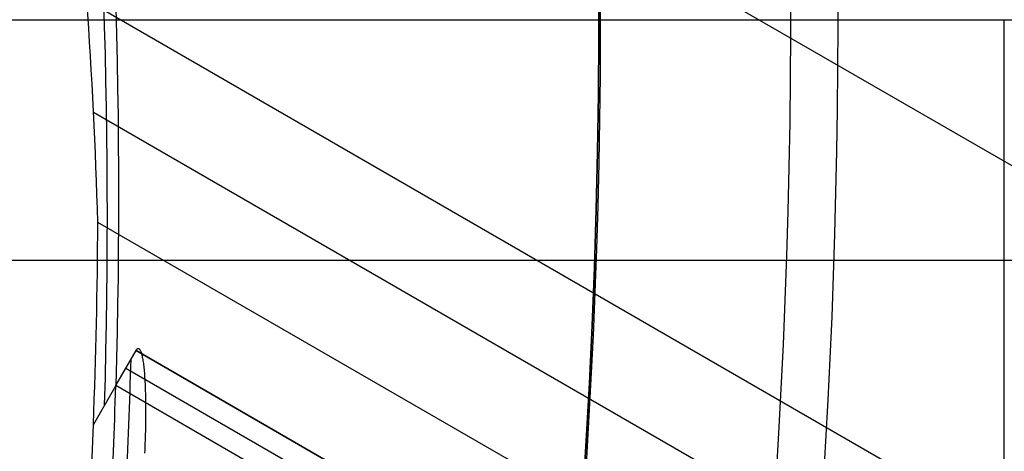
# Model space of a CAD drawing. Extents: x 19499 to 20475, y -6718 to -5871.
# Tile 47 of 60: x 20041.66 to 20049.86, y -6405.02 to -6401.43. Entities that reach past the tile are written whole.
import ezdxf

# ---------------------------------------------------------------- set-up
doc = ezdxf.new("R2010")
doc.units = 0
doc.layers.get('0').update_dxf_attribs({"linetype": 'CONTINUOUS'})
doc.layers.add('BLANCO_METALICO', color=7, linetype='CONTINUOUS')
doc.layers.add('COLOR', color=7, linetype='CONTINUOUS')

msp = doc.modelspace()

# ---------------------------------------------------------------- linework, layer by layer
for p, q in [((20042.04250136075, -6398.093967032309, 57.51170359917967), (20461.17074056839, -6640.077768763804, 57.51170359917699)), ((20459.84102166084, -6642.380909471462, 57.88203685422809), (20042.22267580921, -6401.268845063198, 57.88203684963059)), ((20042.27689165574, -6402.196911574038, 58.30498033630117), (20459.45271104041, -6643.05348319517, 58.30498033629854)), ((20459.06440041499, -6643.726056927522, 58.72792382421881), (20042.31358774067, -6403.11486302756, 58.72792381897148)), ((20042.46224646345, -6404.473931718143, 60.54780815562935), (20042.63095925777, -6404.181708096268, 62.0093625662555)), ((20042.63095925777, -6404.181708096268, 62.0093625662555), (20458.68178583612, -6644.388764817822, 62.00936256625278)), ((20458.68178583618, -6644.388764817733, 62.00936256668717), (20042.6309592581, -6404.181708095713, 62.00936256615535)), ((20042.54660354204, -6404.327818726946, 61.27858471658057), (20458.59742914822, -6644.534874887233, 61.27858471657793)), ((20042.46224646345, -6404.473931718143, 60.54780815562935), (20042.27588484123, -6404.796725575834, 58.93337511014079)), ((20458.51307253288, -6644.680984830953, 60.54780749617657), (20042.46224646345, -6404.473931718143, 60.54780815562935))]:
    msp.add_line(p, q)
at = {"extrusion": (0.112475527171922, 0.1948133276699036, 0.974370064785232)}
msp.add_lwpolyline([(-20545.72119684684, -4382.985045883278), (-20546.23174644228, -4382.676077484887), (-20546.74029225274, -4382.36241276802), (-20547.24677385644, -4382.044070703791), (-20547.75113102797, -4381.721071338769), (-20548.25330376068, -4381.393435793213), (-20548.75323228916, -4381.06118625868), (-20549.25085711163, -4380.724345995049), (-20549.74611901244, -4380.382939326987), (-20550.23895908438, -4380.036991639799), (-20550.72931875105, -4379.686529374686), (-20551.21713978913, -4379.331580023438), (-20551.70236435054, -4378.972172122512), (-20552.1849349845, -4378.608335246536), (-20552.66479465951, -4378.240100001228), (-20553.14188678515, -4377.867498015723), (-20553.6161552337, -4377.490561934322), (-20554.08754436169, -4377.109325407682), (-20554.55599903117, -4376.723823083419), (-20555.02146463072, -4376.334090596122), (-20555.48388709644, -4375.940164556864), (-20555.9432129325, -4375.542082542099), (-20556.3993892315, -4375.139883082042), (-20556.85236369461, -4374.73360564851), (-20557.30208465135, -4374.323290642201), (-20557.7485010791, -4373.908979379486), (-20558.19156262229, -4373.490714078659), (-20558.63121961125, -4373.068537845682), (-20559.06742308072, -4372.642494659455), (-20559.50012478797, -4372.212629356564), (-20559.92927723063, -4371.778987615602), (-20560.35483366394, -4371.341615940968), (-20560.77674811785, -4370.900561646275), (-20561.1949754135, -4370.455872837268), (-20561.60947117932, -4370.007598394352), (-20562.02019186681, -4369.555787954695), (-20562.42709476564, -4369.100491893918), (-20562.83013801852, -4368.641761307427), (-20563.22928063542, -4368.179647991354), (-20563.6244825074, -4367.71420442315), (-20564.0157044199, -4367.245483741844), (-20564.40290806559, -4366.773539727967), (-20564.78605605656, -4366.298426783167), (-20565.16511193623, -4365.820199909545), (-20565.54004019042, -4365.338914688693), (-20565.91080625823, -4364.854627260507), (-20566.27737654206, -4364.36739430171), (-20566.63971841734, -4363.877273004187), (-20566.99780024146, -4363.384321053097), (-20567.3515913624, -4362.888596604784), (-20567.70106212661, -4362.390158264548), (-20568.0461838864, -4361.889065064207), (-20568.38692900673, -4361.38537643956), (-20568.72327087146, -4360.879152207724), (-20569.05518388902, -4360.370452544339), (-20569.38264349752, -4359.85933796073), (-20569.70562616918, -4359.345869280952), (-20570.02410941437, -4358.830107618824), (-20570.33807178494, -4358.312114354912), (-20570.64749287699, -4357.791951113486), (-20570.9523533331, -4357.269679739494), (-20571.25263484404, -4356.745362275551), (-20571.54832014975, -4356.219060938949), (-20571.83939303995, -4355.690838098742), (-20572.12583835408, -4355.160756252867), (-20572.40764198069, -4354.628878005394), (-20572.68479085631, -4354.095266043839), (-20572.95727296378, -4353.559983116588), (-20573.22507732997, -4353.023092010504), (-20573.48819402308, -4352.48465552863), (-20573.74661414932, -4351.944736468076), (-20574.00032984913, -4351.403397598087), (-20574.24933429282, -4350.86070163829), (-20574.49362167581, -4350.316711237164), (-20574.73318721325, -4349.771488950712), (-20574.96802713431, -4349.22509722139), (-20575.19813867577, -4348.677598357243), (-20575.42352007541, -4348.129054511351), (-20575.64417056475, -4347.579527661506), (-20575.86009036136, -4347.029079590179), (-20576.07128066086, -4346.477771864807), (-20576.27774362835, -4345.925665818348), (-20576.47948238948, -4345.372822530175), (-20576.67650102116, -4344.819302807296), (-20576.86880454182, -4344.265167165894), (-20577.05639890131, -4343.710475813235), (-20577.23929097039, -4343.155288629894), (-20577.41748852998, -4342.599665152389), (-20577.59100025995, -4342.043664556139), (-20577.7598357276, -4341.487345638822), (-20577.92400537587, -4340.930766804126), (-20578.08352051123, -4340.373986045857), (-20578.23839329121, -4339.817060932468), (-20578.38863671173, -4339.260048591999), (-20578.53426459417, -4338.703005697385), (-20578.67529157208, -4338.145988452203), (-20578.81173307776, -4337.589052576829), (-20578.94360532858, -4337.032253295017), (-20579.07092531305, -4336.475645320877), (-20579.19371077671, -4335.919282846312), (-20579.31198020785, -4335.363219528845), (-20579.42575282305, -4334.807508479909), (-20579.53504855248, -4334.252202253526), (-20579.63988802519, -4333.697352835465), (-20579.7402925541, -4333.143011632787), (-20579.83628412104, -4332.589229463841), (-20579.92788536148, -4332.036056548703), (-20580.01511954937, -4331.483542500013), (-20580.09801058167, -4330.931736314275), (-20580.17658296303, -4330.380686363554), (-20580.25086179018, -4329.830440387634), (-20580.32087273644, -4329.281045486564), (-20580.38664203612, -4328.732548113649), (-20580.44819646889, -4328.184994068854), (-20580.50556334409, -4327.638428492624), (-20580.55877048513, -4327.092895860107), (-20580.60784621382, -4326.548439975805), (-20580.6528193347, -4326.00510396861), (-20580.69371911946, -4325.462930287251), (-20580.73057529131, -4324.921960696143), (-20580.76341800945, -4324.382236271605), (-20580.79227785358, -4323.843797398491), (-20580.81718580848, -4323.306683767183), (-20580.83817324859, -4322.770934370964), (-20580.85527192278, -4322.236587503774), (-20580.8685139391, -4321.703680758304), (-20580.87793174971, -4321.172251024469), (-20580.88355813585, -4320.642334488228), (-20580.88542619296, -4320.113966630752), (-20580.88362697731, -4319.595425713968), (-20580.87820832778, -4319.075392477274), (-20580.86913895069, -4318.553900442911), (-20580.85638784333, -4318.030983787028), (-20580.83992430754, -4317.506677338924), (-20580.81971796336, -4316.981016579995), (-20580.79573876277, -4316.454037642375), (-20580.76795700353, -4315.925777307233), (-20580.73634334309, -4315.396273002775), (-20580.70086881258, -4314.865562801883), (-20580.66150483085, -4314.333685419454), (-20580.61822321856, -4313.800680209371), (-20580.57099621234, -4313.266587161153), (-20580.51979647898, -4312.731446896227), (-20580.46459712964, -4312.195300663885), (-20580.40537173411, -4311.658190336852), (-20580.34209433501, -4311.120158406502), (-20580.2747394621, -4310.58124797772), (-20580.20328214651, -4310.041502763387), (-20580.12769793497, -4309.500967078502), (-20580.04796290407, -4308.959685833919), (-20579.96405367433, -4308.417704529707), (-20579.87594742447, -4307.875069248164), (-20579.78362190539, -4307.331826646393), (-20579.6870554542, -4306.788023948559), (-20579.5862270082, -4306.243708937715), (-20579.48111611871, -4305.698929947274), (-20579.3717029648, -4305.153735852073), (-20579.25796836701, -4304.608176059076), (-20579.1398938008, -4304.062300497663), (-20579.01746141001, -4303.516159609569), (-20578.89065402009, -4302.969804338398), (-20578.75945515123, -4302.4232861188), (-20578.62384903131, -4301.876656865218), (-20578.48382060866, -4301.329968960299), (-20578.33935556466, -4300.783275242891), (-20578.19044032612, -4300.23662899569), (-20578.03706207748, -4299.690083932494), (-20577.87920877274, -4299.143694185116), (-20577.71686914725, -4298.597514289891), (-20577.55003272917, -4298.051599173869), (-20577.37868985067, -4297.506004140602), (-20577.20283165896, -4296.960784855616), (-20577.02245012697, -4296.415997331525), (-20576.83753806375, -4295.871697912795), (-20576.64808912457, -4295.327943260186), (-20576.45409782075, -4294.784790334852), (-20576.25555952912, -4294.242296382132), (-20576.05247050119, -4293.700518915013), (-20575.84482787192, -4293.159515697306), (-20575.63262966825, -4292.619344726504), (-20575.41587481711, -4292.080064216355), (-20575.19456315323, -4291.54173257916), (-20574.96869542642, -4291.004408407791), (-20574.73827330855, -4290.468150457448), (-20574.50329940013, -4289.933017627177), (-20574.26377723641, -4289.399068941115), (-20574.01971129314, -4288.866363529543), (-20573.77110699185, -4288.334960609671), (-20573.51797070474, -4287.804919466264), (-20573.26030975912, -4287.276299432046), (-20572.99813244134, -4286.749159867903), (-20572.73144800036, -4286.22356014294), (-20572.46026665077, -4285.699559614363), (-20572.18459957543, -4285.177217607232), (-20571.90445892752, -4284.656593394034), (-20571.61985783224, -4284.137746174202), (-20571.33081038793, -4283.62073505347), (-20571.0373316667, -4283.105619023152), (-20570.73943771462, -4282.592456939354), (-20570.43714555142, -4282.081307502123), (-20570.13047316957, -4281.572229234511), (-20569.819439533, -4281.065280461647), (-20569.50406457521, -4280.560519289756), (-20569.18436919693, -4280.058003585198), (-20568.86037526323, -4279.55779095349), (-20568.53210560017, -4279.059938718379), (-20568.19958399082, -4278.564503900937), (-20567.86283517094, -4278.071543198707), (-20567.52188482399, -4277.581112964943), (-20567.1767595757, -4277.093269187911), (-20566.82748698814, -4276.608067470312), (-20566.47409555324, -4276.125563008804), (-20566.11661468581, -4275.645810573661), (-20565.75507471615, -4275.168864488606), (-20565.38950688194, -4274.694778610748), (-20565.0199433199, -4274.223606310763), (-20564.64641705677, -4273.755400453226), (-20564.26896199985, -4273.290213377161), (-20563.88761292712, -4272.828096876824), (-20563.50240547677, -4272.369102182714), (-20563.11337613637, -4271.913279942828), (-20562.72056223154, -4271.460680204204), (-20562.3240019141, -4271.011352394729), (-20561.92373414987, -4270.565345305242), (-20561.51979870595, -4270.122707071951), (-20561.11223613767, -4269.683485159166), (-20560.70108777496, -4269.247726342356), (-20560.28639570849, -4268.815476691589), (-20559.86820277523, -4268.386781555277), (-20559.44655254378, -4267.96168554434), (-20559.0214892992, -4267.540232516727), (-20558.5930580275, -4267.122465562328), (-20558.16130439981, -4266.708426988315), (-20557.72627475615, -4266.298158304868), (-20557.28801608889, -4265.891700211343), (-20556.8465760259, -4265.489092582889), (-20556.40200281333, -4265.090374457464), (-20555.95434529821, -4264.695584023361), (-20555.50365291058, -4264.304758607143), (-20555.04997564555, -4263.917934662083), (-20554.59336404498, -4263.535147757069), (-20554.13386917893, -4263.156432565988), (-20553.67154262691, -4262.781822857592), (-20553.20643645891, -4262.411351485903), (-20552.7386032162, -4262.045050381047), (-20552.26809589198, -4261.682950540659), (-20551.79496791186, -4261.325082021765), (-20551.31927311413, -4260.971473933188), (-20550.84106572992, -4260.622154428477), (-20550.36040036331, -4260.277150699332), (-20549.87733197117, -4259.936488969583), (-20549.39191584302, -4259.600194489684), (-20548.90420758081, -4259.268291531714), (-20548.41426307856, -4258.940803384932), (-20547.92213850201, -4258.617752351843), (-20547.42789026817, -4258.299159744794), (-20546.93157502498, -4257.9850458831)], dxfattribs=at)
at = {"extrusion": (0.112475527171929, 0.1948133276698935, 0.9743700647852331)}
msp.add_lwpolyline([(-20544.81033906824, -4257.985045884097), (-20545.33140868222, -4258.289837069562), (-20545.85052834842, -4258.599487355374), (-20546.36763479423, -4258.913978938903), (-20546.88266491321, -4259.233292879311), (-20547.39555578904, -4259.557409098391), (-20547.90624471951, -4259.886306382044), (-20548.41466924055, -4260.219962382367), (-20548.9207671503, -4260.558353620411), (-20549.42447653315, -4260.901455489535), (-20549.92573578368, -4261.249242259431), (-20550.42448363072, -4261.60168708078), (-20550.92065916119, -4261.958761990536), (-20551.41420184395, -4262.320437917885), (-20551.90505155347, -4262.686684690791), (-20552.39314859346, -4263.057471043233), (-20552.87843372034, -4263.432764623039), (-20553.3608481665, -4263.812532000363), (-20553.84033366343, -4264.196738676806), (-20554.31683246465, -4264.585349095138), (-20554.79028736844, -4264.978326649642), (-20555.26064174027, -4265.375633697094), (-20555.72783953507, -4265.777231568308), (-20556.19182531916, -4266.183080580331), (-20556.65254429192, -4266.593140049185), (-20557.10994230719, -4267.007368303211), (-20557.56396589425, -4267.425722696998), (-20558.01456227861, -4267.848159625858), (-20558.46167940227, -4268.274634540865), (-20558.90526594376, -4268.705101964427), (-20559.34527133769, -4269.139515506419), (-20559.78164579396, -4269.577827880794), (-20560.21434031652, -4270.019990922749), (-20560.64330672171, -4270.465955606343), (-20561.06849765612, -4270.915672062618), (-20561.48986661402, -4271.369089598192), (-20561.90736795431, -4271.82615671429), (-20562.32095691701, -4272.286821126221), (-20562.73058963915, -4272.751029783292), (-20563.13622317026, -4273.218728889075), (-20563.53781548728, -4273.689863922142), (-20563.93532550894, -4274.164379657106), (-20564.3287131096, -4274.642220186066), (-20564.71793913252, -4275.123328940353), (-20565.10296540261, -4275.607648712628), (-20565.48375473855, -4276.095121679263), (-20565.86027096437, -4276.58568942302), (-20566.23247892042, -4277.079292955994), (-20566.60034447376, -4277.575872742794), (-20566.96383452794, -4278.075368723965), (-20567.32291703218, -4278.577720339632), (-20567.67756098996, -4279.082866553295), (-20568.02773646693, -4279.590745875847), (-20568.37341459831, -4280.101296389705), (-20568.71456759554, -4280.61445577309), (-20569.05116875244, -4281.13016132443), (-20569.38319245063, -4281.648349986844), (-20569.71061416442, -4282.168958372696), (-20570.033410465, -4282.691922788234), (-20570.35155902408, -4283.217179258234), (-20570.66503861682, -4283.744663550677), (-20570.97382912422, -4284.27431120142), (-20571.27791153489, -4284.806057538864), (-20571.57726794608, -4285.339837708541), (-20571.8718815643, -4285.875586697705), (-20572.16173670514, -4286.413239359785), (-20572.44681879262, -4286.952730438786), (-20572.72711435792, -4287.493994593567), (-20573.00261103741, -4288.036966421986), (-20573.27329757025, -4288.581580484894), (-20573.53916379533, -4289.127771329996), (-20573.80020064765, -4289.675473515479), (-20574.0564001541, -4290.224621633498), (-20574.3077554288, -4290.775150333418), (-20574.55426066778, -4291.326994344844), (-20574.79591114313, -4291.880088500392), (-20575.03270319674, -4292.434367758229), (-20575.26463423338, -4292.989767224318), (-20575.49170271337, -4293.546222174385), (-20575.71390814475, -4294.103668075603), (-20575.93125107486, -4294.662040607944), (-20576.14373308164, -4295.22127568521), (-20576.35135676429, -4295.781309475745), (-20576.55412573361, -4296.342078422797), (-20576.75204460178, -4296.903519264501), (-20576.94511897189, -4297.465569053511), (-20577.1333554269, -4298.02816517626), (-20577.31676151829, -4298.59124537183), (-20577.49534575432, -4299.15474775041), (-20577.66911758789, -4299.718610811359), (-20577.83808740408, -4300.282773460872), (-20578.00226650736, -4300.847175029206), (-20578.16166710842, -4301.411755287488), (-20578.31630231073, -4301.976454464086), (-20578.4661860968, -4302.541213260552), (-20578.61133331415, -4303.105972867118), (-20578.75175966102, -4303.670674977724), (-20578.88748167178, -4304.235261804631), (-20579.01851670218, -4304.799676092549), (-20579.1448829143, -4305.363861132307), (-20579.26659926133, -4305.927760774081), (-20579.38368547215, -4306.491319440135), (-20579.49616203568, -4307.054482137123), (-20579.60405018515, -4307.617194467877), (-20579.70737188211, -4308.179402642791), (-20579.80614980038, -4308.741053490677), (-20579.90040730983, -4309.302094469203), (-20579.99016846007, -4309.862473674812), (-20580.07545796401, -4310.422139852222), (-20580.15630118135, -4310.981042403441), (-20580.232724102, -4311.539131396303), (-20580.30475332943, -4312.09635757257), (-20580.37241606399, -4312.652672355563), (-20580.43574008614, -4313.20802785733), (-20580.49475373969, -4313.762376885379), (-20580.54948591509, -4314.315672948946), (-20580.59996603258, -4314.867870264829), (-20580.64622402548, -4315.418923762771), (-20580.68829032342, -4315.968789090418), (-20580.72619583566, -4316.517422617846), (-20580.75997193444, -4317.064781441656), (-20580.78965043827, -4317.610823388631), (-20580.81526359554, -4318.15550701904), (-20580.83684406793, -4318.698791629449), (-20580.85442491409, -4319.240637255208), (-20580.8680395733, -4319.781004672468), (-20580.87772184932, -4320.319855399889), (-20580.88350589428, -4320.857151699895), (-20580.88542619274, -4321.392856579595), (-20580.88367452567, -4321.904499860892), (-20580.87839934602, -4322.417596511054), (-20580.86957058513, -4322.932114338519), (-20580.85715844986, -4323.448020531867), (-20580.84113343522, -4323.965281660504), (-20580.82146633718, -4324.483863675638), (-20580.79812826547, -4325.003731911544), (-20580.77109065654, -4325.524851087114), (-20580.74032528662, -4326.047185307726), (-20580.70580428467, -4326.570698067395), (-20580.66750014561, -4327.095352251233), (-20580.6253857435, -4327.621110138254), (-20580.57943434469, -4328.147933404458), (-20580.5296196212, -4328.675783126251), (-20580.47591566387, -4329.204619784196), (-20580.41829699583, -4329.734403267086), (-20580.3567385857, -4330.265092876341), (-20580.29121586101, -4330.796647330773), (-20580.22170472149, -4331.32902477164), (-20580.14818155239, -4331.862182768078), (-20580.07062323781, -4332.396078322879), (-20579.98900717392, -4332.930667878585), (-20579.90331128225, -4333.465907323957), (-20579.81351402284, -4334.00175200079), (-20579.71959440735, -4334.538156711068), (-20579.62153201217, -4335.075075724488), (-20579.51930699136, -4335.612462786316), (-20579.41290008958, -4336.150271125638), (-20579.30229265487, -4336.688453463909), (-20579.18746665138, -4337.226962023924), (-20579.0684046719, -4337.765748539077), (-20578.94508995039, -4338.30476426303), (-20578.81750637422, -4338.843959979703), (-20578.68563849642, -4339.383286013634), (-20578.54947154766, -4339.922692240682), (-20578.4089914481, -4340.462128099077), (-20578.26418481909, -4341.001542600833), (-20578.11503899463, -4341.540884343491), (-20577.96154203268, -4342.080101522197), (-20577.80368272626, -4342.619141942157), (-20577.64145061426, -4343.157953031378), (-20577.47483599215, -4343.696481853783), (-20577.30382992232, -4344.234675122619), (-20577.12842424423, -4344.772479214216), (-20576.94861158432, -4345.309840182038), (-20576.76438536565, -4345.84670377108), (-20576.5757398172, -4346.383015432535), (-20576.38266998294, -4346.918720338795), (-20576.18517173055, -4347.453763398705), (-20575.98324175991, -4347.988089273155), (-20575.77687761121, -4348.521642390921), (-20575.56607767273, -4349.05436696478), (-20575.35084118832, -4349.586207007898), (-20575.1311682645, -4350.117106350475), (-20574.90705987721, -4350.647008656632), (-20574.67851787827, -4351.175857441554), (-20574.44554500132, -4351.703596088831), (-20574.20814486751, -4352.230167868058), (-20573.96632199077, -4352.755515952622), (-20573.72008178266, -4353.279583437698), (-20573.46943055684, -4353.802313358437), (-20573.21437553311, -4354.323648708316), (-20572.95492484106, -4354.843532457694), (-20572.69108752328, -4355.361907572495), (-20572.42287353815, -4355.878717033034), (-20572.1502937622, -4356.393903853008), (-20571.873359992, -4356.907411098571), (-20571.59208494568, -4357.419181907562), (-20571.30648226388, -4357.929159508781), (-20571.01656651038, -4358.437287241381), (-20570.72235317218, -4358.943508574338), (-20570.42385865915, -4359.44776712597), (-20570.12110030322, -4359.95000668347), (-20569.81409635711, -4360.450171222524), (-20569.50286599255, -4360.948204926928), (-20569.18742929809, -4361.444052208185), (-20568.86780727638, -4361.937657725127), (-20568.54402184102, -4362.428966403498), (-20568.21609581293, -4362.917923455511), (-20567.88405291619, -4363.40447439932), (-20567.54791777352, -4363.888565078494), (-20567.20771590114, -4364.37014168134), (-20566.86347370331, -4364.849150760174), (-20566.51521846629, -4365.325539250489), (-20566.16297835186, -4365.799254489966), (-20565.80678239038, -4366.270244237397), (-20565.44666047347, -4366.738456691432), (-20565.08264334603, -4367.203840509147), (-20564.71476259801, -4367.66634482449), (-20564.34305065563, -4368.12591926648), (-20563.96754077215, -4368.582513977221), (-20563.58826701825, -4369.036079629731), (-20563.20526427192, -4369.486567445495), (-20562.81856820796, -4369.933929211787), (-20562.42821528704, -4370.378117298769), (-20562.03424274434, -4370.819084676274), (-20561.6366885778, -4371.256784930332), (-20561.23559153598, -4371.691172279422), (-20560.83099110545, -4372.122201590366), (-20560.42292749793, -4372.549828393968), (-20560.0114416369, -4372.974008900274), (-20559.59657514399, -4373.394700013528), (-20559.17837032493, -4373.811859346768), (-20558.75687015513, -4374.225445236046), (-20558.33211826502, -4374.635416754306), (-20557.90415892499, -4375.041733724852), (-20557.47303703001, -4375.444356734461), (-20557.03879808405, -4375.84324714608), (-20556.60148818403, -4376.238367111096), (-20556.16115400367, -4376.629679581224), (-20555.71784277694, -4377.017148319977), (-20555.27160228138, -4377.400737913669), (-20554.82248082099, -4377.780413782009), (-20554.37052720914, -4378.156142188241), (-20553.91579075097, -4378.527890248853), (-20553.45832122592, -4378.895625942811), (-20552.99816886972, -4379.259318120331), (-20552.53538435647, -4379.618936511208), (-20552.0700187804, -4379.974451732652), (-20551.60212363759, -4380.32583529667), (-20551.13175080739, -4380.673059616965), (-20550.65895253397, -4381.016098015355), (-20550.18378140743, -4381.354924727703), (-20549.70629034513, -4381.68951490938), (-20549.22653257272, -4382.019844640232), (-20548.74456160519, -4382.345890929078), (-20548.26043122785, -4382.66763171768), (-20547.77419547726, -4382.985045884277)], dxfattribs=at)
at = {"extrusion": (0.1124755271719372, 0.1948133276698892, 0.9743700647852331)}
msp.add_lwpolyline([(-20551.17138497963, -4257.985045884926), (-20551.64679980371, -4258.320163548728), (-20552.11996327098, -4258.659354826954), (-20552.59082622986, -4259.002596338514), (-20553.0593398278, -4259.349863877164), (-20553.52545552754, -4259.701132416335), (-20553.98912512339, -4260.05637611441), (-20554.45030075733, -4260.415568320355), (-20554.90893493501, -4260.778681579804), (-20555.36498054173, -4261.145687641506), (-20555.81839085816, -4261.516557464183), (-20556.26911957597, -4261.891261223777), (-20556.71712081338, -4262.26976832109), (-20557.16234913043, -4262.652047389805), (-20557.60475954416, -4263.038066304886), (-20558.04430754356, -4263.427792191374), (-20558.48094910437, -4263.821191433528), (-20558.91464070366, -4264.218229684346), (-20559.34533933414, -4264.618871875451), (-20559.77300251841, -4265.023082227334), (-20560.19758832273, -4265.43082425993), (-20560.61905537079, -4265.842060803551), (-20561.03736285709, -4266.256754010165), (-20561.45247056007, -4266.674865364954), (-20561.86433885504, -4267.096355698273), (-20562.27292872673, -4267.521185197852), (-20562.67820178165, -4267.949313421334), (-20563.08012026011, -4268.38069930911), (-20563.4786470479, -4268.81530119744), (-20563.87374568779, -4269.253076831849), (-20564.26538039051, -4269.693983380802), (-20564.65351604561, -4270.137977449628), (-20565.03811823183, -4270.585015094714), (-20565.41915322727, -4271.035051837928), (-20565.79658801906, -4271.488042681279), (-20566.17039031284, -4271.943942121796), (-20566.54052854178, -4272.402704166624), (-20566.90697187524, -4272.864282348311), (-20567.26969022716, -4273.328629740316), (-20567.62865426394, -4273.795698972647), (-20567.98383541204, -4274.265442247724), (-20568.33520586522, -4274.737811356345), (-20568.68273859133, -4275.212757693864), (-20569.02640733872, -4275.690232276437), (-20569.36618664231, -4276.170185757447), (-20569.70205182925, -4276.652568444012), (-20570.03397902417, -4277.137330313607), (-20570.36194515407, -4277.624421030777), (-20570.68592795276, -4278.113789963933), (-20571.00590596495, -4278.605386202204), (-20571.32185854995, -4279.099158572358), (-20571.63376588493, -4279.595055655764), (-20571.94160896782, -4280.093025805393), (-20572.24536961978, -4280.593017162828), (-20572.5450304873, -4281.094977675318), (-20572.8405750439, -4281.598855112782), (-20573.13198759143, -4282.104597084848), (-20573.41925326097, -4282.612151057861), (-20573.70235801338, -4283.121464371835), (-20573.98128863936, -4283.632484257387), (-20574.25603275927, -4284.145157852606), (-20574.52657882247, -4284.65943221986), (-20574.79291610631, -4285.175254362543), (-20575.05503471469, -4285.692571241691), (-20575.31292557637, -4286.211329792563), (-20575.56658044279, -4286.731476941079), (-20575.81599188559, -4287.252959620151), (-20576.06115329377, -4287.775724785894), (-20576.30205887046, -4288.299719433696), (-20576.5387036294, -4288.824890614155), (-20576.771083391, -4289.351185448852), (-20576.99919477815, -4289.878551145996), (-20577.22303521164, -4290.406935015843), (-20577.44260290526, -4290.936284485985), (-20577.6578968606, -4291.466547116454), (-20577.86891686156, -4291.997670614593), (-20578.07566346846, -4292.529602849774), (-20578.27813801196, -4293.062291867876), (-20578.47634258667, -4293.595685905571), (-20578.6702800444, -4294.129733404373), (-20578.85995398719, -4294.664383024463), (-20579.0453687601, -4295.19958365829), (-20579.22652944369, -4295.735284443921), (-20579.40344184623, -4296.271434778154), (-20579.57611249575, -4296.807984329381), (-20579.74454863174, -4297.344883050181), (-20579.9087581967, -4297.882081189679), (-20580.06874982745, -4298.419529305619), (-20580.22453284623, -4298.957178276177), (-20580.37611725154, -4299.49497931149), (-20580.52351370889, -4300.032883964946), (-20580.66673354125, -4300.570844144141), (-20580.80578871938, -4301.108812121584), (-20580.94069185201, -4301.646740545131), (-20581.07145617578, -4302.184582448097), (-20581.19809554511, -4302.722291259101), (-20581.32062442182, -4303.259820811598), (-20581.43905786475, -4303.797125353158), (-20581.55341151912, -4304.334159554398), (-20581.66370160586, -4304.870878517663), (-20581.76994491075, -4305.40723778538), (-20581.87215877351, -4305.943193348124), (-20581.97036107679, -4306.47870165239), (-20582.06457023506, -4307.013719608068), (-20582.15480518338, -4307.548204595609), (-20582.24108536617, -4308.082114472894), (-20582.32343072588, -4308.615407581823), (-20582.40186169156, -4309.148042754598), (-20582.4763991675, -4309.679979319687), (-20582.54706452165, -4310.211177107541), (-20582.61387957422, -4310.741596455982), (-20582.67686658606, -4311.271198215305), (-20582.7360482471, -4311.799943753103), (-20582.79144766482, -4312.327794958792), (-20582.84308835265, -4312.854714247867), (-20582.89099421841, -4313.380664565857), (-20582.93518955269, -4313.905609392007), (-20582.97569901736, -4314.429512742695), (-20583.01254763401, -4314.952339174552), (-20583.04576077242, -4315.474053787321), (-20583.07536413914, -4315.994622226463), (-20583.10138376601, -4316.514010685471), (-20583.12384599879, -4317.03218590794), (-20583.14277748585, -4317.549115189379), (-20583.15820516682, -4318.064766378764), (-20583.17015626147, -4318.579107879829), (-20583.17865825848, -4319.092108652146), (-20583.18373890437, -4319.603738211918), (-20583.18542619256, -4320.113966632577), (-20583.18367871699, -4320.633215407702), (-20583.17841649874, -4321.153914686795), (-20583.1696100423, -4321.67603291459), (-20583.15723011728, -4322.199537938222), (-20583.14124777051, -4322.724397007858), (-20583.12163433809, -4323.250576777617), (-20583.09836145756, -4323.778043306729), (-20583.07140108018, -4324.306762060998), (-20583.04072548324, -4324.836697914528), (-20583.00630728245, -4325.367815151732), (-20582.96811944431, -4325.900077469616), (-20582.9261352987, -4326.433447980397), (-20582.88032855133, -4326.967889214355), (-20582.83067329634, -4327.503363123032), (-20582.77714402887, -4328.039831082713), (-20582.71971565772, -4328.577253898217), (-20582.65836351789, -4329.115591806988), (-20582.59306338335, -4329.654804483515), (-20582.52379147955, -4330.194851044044), (-20582.4505244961, -4330.735690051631), (-20582.37323959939, -4331.277279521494), (-20582.29191444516, -4331.819576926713), (-20582.20652719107, -4332.362539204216), (-20582.11705650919, -4332.906122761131), (-20582.02348159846, -4333.450283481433), (-20581.92578219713, -4333.99497673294), (-20581.82393859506, -4334.540157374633), (-20581.71793164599, -4335.085779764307), (-20581.60774277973, -4335.631797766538), (-20581.49335401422, -4336.178164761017), (-20581.37474796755, -4336.724833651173), (-20581.25190786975, -4337.271756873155), (-20581.12481757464, -4337.818886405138), (-20580.99346157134, -4338.366173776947), (-20580.8578249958, -4338.913570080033), (-20580.71789364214, -4339.46102597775), (-20580.57365397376, -4340.008491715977), (-20580.42509313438, -4340.555917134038), (-20580.27219895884, -4341.103251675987), (-20580.11495998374, -4341.650444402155), (-20579.95336545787, -4342.197444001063), (-20579.78740535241, -4342.744198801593), (-20579.61707037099, -4343.290656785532), (-20579.44235195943, -4343.836765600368), (-20579.26324231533, -4344.382472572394), (-20579.07973439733, -4344.927724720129), (-20578.8918219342, -4345.472468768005), (-20578.69949943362, -4346.016651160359), (-20578.50276219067, -4346.560218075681), (-20578.30160629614, -4347.103115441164), (-20578.09602864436, -4347.645288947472), (-20577.88602694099, -4348.186684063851), (-20577.67159971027, -4348.727246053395), (-20577.45274630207, -4349.266919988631), (-20577.22946689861, -4349.805650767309), (-20577.00176252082, -4350.343383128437), (-20576.76963503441, -4350.88006166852), (-20576.53308715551, -4351.415630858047), (-20576.29212245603, -4351.950035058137), (-20576.04674536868, -4352.48321853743), (-20575.79696119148, -4353.015125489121), (-20575.54277609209, -4353.545700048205), (-20575.2841971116, -4354.074886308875), (-20575.02123216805, -4354.602628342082), (-20574.75389005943, -4355.128870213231), (-20574.48218046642, -4355.65355600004), (-20574.20611395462, -4356.176629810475), (-20573.92570197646, -4356.69803580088), (-20573.64095687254, -4357.217718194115), (-20573.35189187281, -4357.735621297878), (-20573.05852109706, -4358.25168952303), (-20572.76085955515, -4358.765867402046), (-20572.45892314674, -4359.27809960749), (-20572.15272866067, -4359.788330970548), (-20571.84229377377, -4360.296506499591), (-20571.52763704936, -4360.802571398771), (-20571.20877793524, -4361.306471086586), (-20570.88573676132, -4361.808151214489), (-20570.55853473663, -4362.307557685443), (-20570.22719394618, -4362.804636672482), (-20569.89173734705, -4363.299334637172), (-20569.5521887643, -4363.791598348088), (-20569.20857288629, -4364.281374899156), (-20568.86091525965, -4364.768611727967), (-20568.50924228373, -4365.253256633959), (-20568.15358120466, -4365.735257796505), (-20567.79396010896, -4366.214563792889), (-20567.43040791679, -4366.691123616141), (-20567.06295437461, -4367.164886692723), (-20566.69163004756, -4367.635802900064), (-20566.3164663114, -4368.103822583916), (-20565.93749534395, -4368.568896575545), (-20565.55475011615, -4369.030976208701), (-20565.16826438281, -4369.490013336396), (-20564.77807267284, -4369.945960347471), (-20564.38421027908, -4370.398770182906), (-20563.98671324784, -4370.848396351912), (-20563.58561836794, -4371.294792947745), (-20563.18096315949, -4371.737914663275), (-20562.77278586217, -4372.177716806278), (-20562.36112542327, -4372.614155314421), (-20561.94602148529, -4373.047186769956), (-20561.52751437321, -4373.476768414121), (-20561.1056450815, -4373.902858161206), (-20560.68045526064, -4374.325414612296), (-20560.25198720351, -4374.744397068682), (-20559.82028383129, -4375.159765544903), (-20559.3853886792, -4375.571480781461), (-20558.9473458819, -4375.979504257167), (-20558.50620015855, -4376.383798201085), (-20558.06199679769, -4376.784325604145), (-20557.61478164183, -4377.181050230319), (-20557.16460107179, -4377.573936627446), (-20556.71150199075, -4377.962950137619), (-20556.25553180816, -4378.348056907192), (-20555.7967384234, -4378.729223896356), (-20555.33517020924, -4379.106418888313), (-20554.8708759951, -4379.479610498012), (-20554.40390505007, -4379.848768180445), (-20553.93430706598, -4380.213862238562), (-20553.46213214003, -4380.574863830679), (-20552.98743075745, -4380.931744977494), (-20552.51025377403, -4381.284478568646), (-20552.03065239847, -4381.633038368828), (-20551.54867817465, -4381.977399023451), (-20551.06438296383, -4382.317536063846), (-20550.57781892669, -4382.653425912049), (-20550.08903850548, -4382.985045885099)], dxfattribs=at)
at = {"extrusion": (0.1124755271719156, 0.1948133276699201, 0.9743700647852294)}
msp.add_lwpolyline([(-20551.92900245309, -4382.985045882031), (-20552.39493319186, -4382.647722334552), (-20552.85859259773, -4382.306462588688), (-20553.31993379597, -4381.961290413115), (-20553.77891022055, -4381.612230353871), (-20554.2354756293, -4381.259307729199), (-20554.68958411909, -4380.902548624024), (-20555.14119014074, -4380.541979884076), (-20555.59024851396, -4380.177629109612), (-20556.03671444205, -4379.809524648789), (-20556.48054352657, -4379.437695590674), (-20556.92169178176, -4379.062171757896), (-20557.36011564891, -4378.682983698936), (-20557.79577201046, -4378.300162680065), (-20558.22861820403, -4377.913740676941), (-20558.6586120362, -4377.523750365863), (-20559.08571179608, -4377.130225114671), (-20559.50987626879, -4376.733198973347), (-20559.93106474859, -4376.332706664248), (-20560.34923705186, -4375.928783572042), (-20560.76435352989, -4375.52146573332), (-20561.17637508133, -4375.110789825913), (-20561.5852631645, -4374.696793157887), (-20561.99097980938, -4374.279513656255), (-20562.39348762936, -4373.858989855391), (-20562.79274983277, -4373.435260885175), (-20563.188730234, -4373.008366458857), (-20563.58139326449, -4372.578346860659), (-20563.97070398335, -4372.145242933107), (-20564.35662808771, -4371.709096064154), (-20564.7391319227, -4371.269948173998), (-20565.11818249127, -4370.827841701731), (-20565.49374746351, -4370.382819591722), (-20565.86579518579, -4369.934925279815), (-20566.23429468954, -4369.484202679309), (-20566.59921569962, -4369.030696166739), (-20566.9605286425, -4368.574450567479), (-20567.31820465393, -4368.115511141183), (-20567.67221558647, -4367.653923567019), (-20568.02253401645, -4367.189733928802), (-20568.36913325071, -4366.722988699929), (-20568.71198733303, -4366.253734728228), (-20569.05107105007, -4365.782019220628), (-20569.386359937, -4365.307889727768), (-20569.71783028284, -4364.831394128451), (-20570.04545913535, -4364.352580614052), (-20570.36922430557, -4363.871497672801), (-20570.68910437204, -4363.388194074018), (-20571.00507868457, -4362.902718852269), (-20571.31712736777, -4362.415121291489), (-20571.62523132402, -4361.925450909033), (-20571.92937223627, -4361.433757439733), (-20572.22953257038, -4360.94009081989), (-20572.52569557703, -4360.444501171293), (-20572.81784529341, -4359.947038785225), (-20573.1059665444, -4359.447754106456), (-20573.39004494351, -4358.946697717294), (-20573.67006689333, -4358.443920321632), (-20573.94601958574, -4357.93947272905), (-20574.21789100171, -4357.433405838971), (-20574.48566991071, -4356.925770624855), (-20574.74934586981, -4356.416618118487), (-20575.00890922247, -4355.905999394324), (-20575.26435109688, -4355.39396555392), (-20575.51566340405, -4354.880567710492), (-20575.76283883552, -4354.365856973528), (-20576.00587086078, -4353.849884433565), (-20576.24475372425, -4353.332701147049), (-20576.4794824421, -4352.81435812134), (-20576.71005279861, -4352.294906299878), (-20576.93646134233, -4351.774396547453), (-20577.15870538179, -4351.25287963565), (-20577.37678298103, -4350.730406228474), (-20577.59069295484, -4350.207026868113), (-20577.8004348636, -4349.682791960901), (-20578.00600900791, -4349.157751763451), (-20578.20741642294, -4348.631956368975), (-20578.4046588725, -4348.105455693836), (-20578.59773884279, -4347.578299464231), (-20578.78665953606, -4347.050537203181), (-20578.97142486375, -4346.522218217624), (-20579.15203943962, -4345.993391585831), (-20579.32850857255, -4345.464106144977), (-20579.50083825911, -4344.934410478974), (-20579.66903517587, -4344.404352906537), (-20579.8331066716, -4343.873981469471), (-20579.99306075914, -4343.343343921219), (-20580.14890610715, -4342.812487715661), (-20580.30065203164, -4342.281459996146), (-20580.44830848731, -4341.750307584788), (-20580.59188605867, -4341.219076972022), (-20580.73139595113, -4340.687814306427), (-20580.86684998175, -4340.156565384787), (-20580.99826056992, -4339.625375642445), (-20581.12564072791, -4339.094290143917), (-20581.24900405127, -4338.563353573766), (-20581.36836470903, -4338.032610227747), (-20581.48373743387, -4337.502104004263), (-20581.59513751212, -4336.971878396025), (-20581.70258077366, -4336.441976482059), (-20581.8060835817, -4335.912440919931), (-20581.90566282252, -4335.383313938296), (-20582.00133589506, -4334.854637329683), (-20582.09312070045, -4334.326452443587), (-20582.18103563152, -4333.798800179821), (-20582.26509956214, -4333.271720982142), (-20582.34533183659, -4332.745254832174), (-20582.42175225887, -4332.219441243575), (-20582.49438108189, -4331.694319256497), (-20582.56323899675, -4331.169927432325), (-20582.62834712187, -4330.646303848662), (-20582.68972699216, -4330.123486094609), (-20582.74740054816, -4329.601511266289), (-20582.80139012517, -4329.080415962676), (-20582.85171844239, -4328.560236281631), (-20582.89840859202, -4328.041007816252), (-20582.94148402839, -4327.522765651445), (-20582.98096855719, -4327.005544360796), (-20583.01688632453, -4326.489378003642), (-20583.04926180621, -4325.974300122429), (-20583.07811979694, -4325.460343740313), (-20583.10348539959, -4324.947541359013), (-20583.1253840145, -4324.435924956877), (-20583.14384132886, -4323.925525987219), (-20583.1588833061, -4323.416375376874), (-20583.17053617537, -4322.908503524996), (-20583.17882642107, -4322.401940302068), (-20583.18378077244, -4321.896715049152), (-20583.18542619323, -4321.39285657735), (-20583.18363339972, -4320.86691804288), (-20583.17823445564, -4320.339491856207), (-20583.16919871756, -4319.810610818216), (-20583.15649582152, -4319.280308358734), (-20583.1400956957, -4318.748618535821), (-20583.11996857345, -4318.215576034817), (-20583.0960850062, -4317.681216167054), (-20583.06841587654, -4317.145574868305), (-20583.03693241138, -4316.608688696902), (-20583.0016061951, -4316.070594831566), (-20582.96240918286, -4315.531331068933), (-20582.91931371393, -4314.990935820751), (-20582.87229252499, -4314.449448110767), (-20582.82131876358, -4313.90690757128), (-20582.76636600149, -4313.363354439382), (-20582.70740824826, -4312.818829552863), (-20582.6444199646, -4312.273374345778), (-20582.57737607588, -4311.727030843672), (-20582.5062519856, -4311.179841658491), (-20582.43102358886, -4310.631849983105), (-20582.35166728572, -4310.083099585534), (-20582.26815999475, -4309.533634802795), (-20582.18047916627, -4308.983500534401), (-20582.08860279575, -4308.432742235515), (-20581.99250943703, -4307.881405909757), (-20581.89217821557, -4307.329538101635), (-20581.78758884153, -4306.777185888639), (-20581.67872162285, -4306.224396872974), (-20581.56555747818, -4305.671219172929), (-20581.4480779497, -4305.117701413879), (-20581.32626521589, -4304.563892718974), (-20581.20010210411, -4304.009842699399), (-20581.06957210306, -4303.45560144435), (-20580.93465937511, -4302.901219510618), (-20580.79534876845, -4302.346747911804), (-20580.65162582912, -4301.792238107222), (-20580.50347681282, -4301.237741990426), (-20580.35088869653, -4300.683311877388), (-20580.19384918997, -4300.129000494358), (-20580.0323467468, -4299.574860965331), (-20579.86637057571, -4299.020946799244), (-20579.69591065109, -4298.467311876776), (-20579.52095772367, -4297.914010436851), (-20579.34150333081, -4297.361097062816), (-20579.15753980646, -4296.808626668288), (-20578.96906029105, -4296.256654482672), (-20578.77605874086, -4295.70523603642), (-20578.57852993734, -4295.154427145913), (-20578.37646949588, -4294.604283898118), (-20578.16987387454, -4294.05486263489), (-20577.95874038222, -4293.506219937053), (-20577.74306718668, -4292.958412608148), (-20577.52285332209, -4292.411497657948), (-20577.29809869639, -4291.865532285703), (-20577.06880409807, -4291.320573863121), (-20576.83497120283, -4290.776679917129), (-20576.59660257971, -4290.233908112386), (-20576.35370169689, -4289.692316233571), (-20576.10627292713, -4289.151962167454), (-20575.85432155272, -4288.612903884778), (-20575.59785377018, -4288.075199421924), (-20575.33687669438, -4287.5389068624), (-20575.07139836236, -4287.004084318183), (-20574.80142773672, -4286.470789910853), (-20574.5269747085, -4285.939081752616), (-20574.24805009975, -4285.409017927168), (-20573.96466566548, -4284.880656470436), (-20573.6768340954, -4284.354055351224), (-20573.384569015, -4283.82927245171), (-20573.08788498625, -4283.306365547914), (-20572.78679750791, -4282.785392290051), (-20572.48132301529, -4282.266410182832), (-20572.17147887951, -4281.749476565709), (-20571.85728340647, -4281.234648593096), (-20571.53875583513, -4280.721983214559), (-20571.21591633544, -4280.211537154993), (-20570.88878600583, -4279.703366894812), (-20570.55738687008, -4279.197528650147), (-20570.22174187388, -4278.694078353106), (-20569.88187488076, -4278.193071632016), (-20569.53781066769, -4277.694563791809), (-20569.18957492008, -4277.198609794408), (-20568.83719422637, -4276.705264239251), (-20568.48069607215, -4276.214581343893), (-20568.12010883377, -4275.726614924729), (-20567.75546177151, -4275.24141837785), (-20567.38678502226, -4274.759044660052), (-20567.01410959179, -4274.279546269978), (-20566.63746734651, -4273.802975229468), (-20566.25689100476, -4273.329383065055), (-20565.8724141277, -4272.858820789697), (-20565.48407110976, -4272.391338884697), (-20565.09189716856, -4271.926987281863), (-20564.69592833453, -4271.465815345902), (-20564.29620143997, -4271.007871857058), (-20563.89275410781, -4270.553204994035), (-20563.48562473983, -4270.101862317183), (-20563.07485250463, -4269.653890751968), (-20562.66047732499, -4269.209336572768), (-20562.24253986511, -4268.768245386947), (-20561.82108151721, -4268.330662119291), (-20561.39614438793, -4267.896630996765), (-20560.96777128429, -4267.466195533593), (-20560.53600569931, -4267.039398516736), (-20560.10089179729, -4266.616281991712), (-20559.66247439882, -4266.196887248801), (-20559.22079896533, -4265.781254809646), (-20558.77591158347, -4265.369424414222), (-20558.32785894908, -4264.96143500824), (-20557.87668835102, -4264.557324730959), (-20557.4224476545, -4264.157130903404), (-20556.96518528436, -4263.760890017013), (-20556.50495020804, -4263.368637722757), (-20556.04179191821, -4262.980408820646), (-20555.5757604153, -4262.59623724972), (-20555.10690618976, -4262.216156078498), (-20554.63528020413, -4261.840197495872), (-20554.16093387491, -4261.46839280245), (-20553.6839190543, -4261.100772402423), (-20553.20428801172, -4260.737365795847), (-20552.7220934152, -4260.378201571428), (-20552.23738831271, -4260.023307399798), (-20551.75022611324, -4259.672710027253), (-20551.26066056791, -4259.326435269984), (-20550.76874575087, -4258.984508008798), (-20550.2745360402, -4258.646952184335), (-20549.77808609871, -4258.313790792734), (-20549.27945085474, -4257.985045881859)], dxfattribs=at)
msp.add_polyline3d([(20042.63095925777, -6404.181708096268, 62.0093625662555), (20042.63359442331, -6404.177450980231, 62.03233628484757), (20042.6362266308, -6404.173812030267, 62.05557575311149), (20042.63885262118, -6404.170795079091, 62.07905358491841), (20042.64146913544, -6404.168403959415, 62.10274239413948), (20042.64407291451, -6404.166642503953, 62.12661479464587), (20042.64666069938, -6404.165514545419, 62.15064340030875), (20042.649229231, -6404.165023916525, 62.17480082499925), (20042.65177525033, -6404.165174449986, 62.19905968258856), (20042.65429549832, -6404.165969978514, 62.22339258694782), (20042.65678671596, -6404.167414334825, 62.24777215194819), (20042.65924564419, -6404.169511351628, 62.27217099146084), (20042.66166902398, -6404.172264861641, 62.29656171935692), (20042.66405359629, -6404.175678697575, 62.32091694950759), (20042.66639610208, -6404.179756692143, 62.34520929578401), (20042.66869328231, -6404.184502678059, 62.36941137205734), (20042.67094187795, -6404.189920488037, 62.39349579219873), (20042.67313871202, -6404.196007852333, 62.41743662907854), (20042.67528185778, -6404.202745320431, 62.44121193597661), (20042.67736993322, -6404.210110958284, 62.46480031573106), (20042.67940155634, -6404.218082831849, 62.48818037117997), (20042.68137534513, -6404.226639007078, 62.51133070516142), (20042.68328991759, -6404.235757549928, 62.53422992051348), (20042.68514389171, -6404.245416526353, 62.55685662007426), (20042.68693588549, -6404.255594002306, 62.57918940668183), (20042.68866451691, -6404.266268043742, 62.60120688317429), (20042.69032840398, -6404.277416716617, 62.62288765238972), (20042.69192616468, -6404.289018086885, 62.64421031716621), (20042.69345641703, -6404.3010502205, 62.66515348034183), (20042.694917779, -6404.313491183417, 62.68569574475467), (20042.69630886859, -6404.326319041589, 62.70581571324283), (20042.6976283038, -6404.339511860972, 62.72549198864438), (20042.69887470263, -6404.353047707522, 62.74470317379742), (20042.70021201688, -6404.368934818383, 62.76611407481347), (20042.70147770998, -6404.38548682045, 62.78727070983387), (20042.70267012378, -6404.402684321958, 62.80815133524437), (20042.70378760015, -6404.420507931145, 62.82873420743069), (20042.70482848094, -6404.438938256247, 62.84899758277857), (20042.705791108, -6404.4579559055, 62.86891971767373), (20042.70667382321, -6404.47754148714, 62.88847886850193), (20042.70747496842, -6404.497675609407, 62.90765329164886), (20042.70819288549, -6404.518338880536, 62.92642124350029), (20042.70882591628, -6404.539511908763, 62.94476098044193), (20042.70937240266, -6404.561175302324, 62.96265075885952), (20042.70983068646, -6404.583309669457, 62.98006883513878), (20042.71019910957, -6404.605895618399, 62.99699346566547), (20042.71047601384, -6404.628913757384, 63.01340290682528), (20042.71065974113, -6404.652344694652, 63.02927541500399), (20042.71074863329, -6404.676169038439, 63.04458924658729), (20042.71074134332, -6404.700365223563, 63.05932612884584), (20042.71063878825, -6404.724903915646, 63.07348019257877), (20042.71044270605, -6404.749754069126, 63.08704829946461), (20042.71015483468, -6404.774884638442, 63.10002731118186), (20042.7097769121, -6404.800264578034, 63.11241408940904), (20042.70931067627, -6404.825862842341, 63.12420549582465), (20042.70875786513, -6404.851648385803, 63.13539839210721), (20042.70812021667, -6404.877590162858, 63.14598963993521), (20042.70739946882, -6404.903657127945, 63.15597610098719), (20042.70659735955, -6404.929818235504, 63.16535463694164), (20042.70571562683, -6404.956042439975, 63.1741221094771), (20042.70475600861, -6404.982298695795, 63.18227538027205), (20042.70372024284, -6405.008555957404, 63.189811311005), (20042.7026100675, -6405.034783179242, 63.19672676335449)])
at = {"extrusion": (0, 0, -1)}
for centre, radius, start, end in [((-19986.97575810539, -6401.428438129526, -89.37470231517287), 70.9424557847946, 329.9999999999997, 149.9999999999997), ((-19986.97575810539, -6401.428438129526, -46.50000292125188), 70.9424557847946, 329.9999999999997, 149.9999999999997), ((-19986.97575810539, -6401.428438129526, -89.37470231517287), 70.94245578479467, 149.9999999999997, 329.9999999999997), ((-19986.97575810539, -6401.428438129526, -46.50000292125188), 70.94245578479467, 149.9999999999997, 329.9999999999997), ((-19986.97575810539, -6401.428438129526, -88.12500292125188), 52.0912327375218, 149.9999999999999, 329.9999999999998)]:
    msp.add_arc(centre, radius, start, end, dxfattribs=at)
for centre, radius, start, end in [((19986.97575810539, -6401.428438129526, 89.37470231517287), 73.2424557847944, 30.00000000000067, 210.0000000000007), ((19986.97575814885, -6401.428438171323, 88.63012703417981), 71.44457953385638, 30.0000000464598, 209.9999999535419), ((19986.97575810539, -6401.428438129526, 89.05580518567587), 71.21139006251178, 29.99999999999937, 209.9999999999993), ((19986.97575810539, -6401.428438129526, 89.37470231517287), 73.2424557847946, 210.0000000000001, 30.00000000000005), ((19986.97575809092, -6401.428438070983, 88.63012703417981), 71.44457953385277, 210.0000000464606, 29.99999995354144), ((19986.97575810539, -6401.428438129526, 89.05580518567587), 71.21139006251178, 209.9999999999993, 29.99999999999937), ((19986.97575810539, -6401.428438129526, 67.93735261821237), 70.94245578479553, 333.8364589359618, 30.00000000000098), ((19986.97575810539, -6401.428438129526, 46.50000292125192), 71.74245578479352, 300.0000653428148, 7.500000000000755)]:
    msp.add_arc(centre, radius, start, end)
at = {"extrusion": (-0.1124755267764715, -0.1948133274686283, -0.974370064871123)}
msp.add_arc((20509.94297265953, -4320.441302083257, -1065.605593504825), 56.00000464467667, 302.3923655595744, 332.285500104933, dxfattribs=at)
at = {"extrusion": (0.1124755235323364, 0.1948134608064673, 0.974370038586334)}
msp.add_arc((-20509.94434939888, -4320.435009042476, 1064.779763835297), 56.00000007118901, 207.7144765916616, 237.60761734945, dxfattribs=at)
at = {"extrusion": (0.2391348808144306, 0.4141937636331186, 0.878212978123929)}
msp.add_arc((-20507.15719507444, -3874.671639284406, 2192.261651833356), 58.68091532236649, 208.534435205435, 210.5191821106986, dxfattribs=at)
at = {"extrusion": (0.06896076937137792, 0.1194436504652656, 0.9904431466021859)}
msp.add_arc((-20509.64577334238, -4397.426799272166, 675.4886210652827), 56.28975826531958, 207.6219668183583, 209.3471056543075, dxfattribs=at)
at = {"extrusion": (0.1124755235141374, 0.1948134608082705, 0.9743700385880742)}
msp.add_arc((-20509.94434972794, -4320.4350075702, 1066.7402530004), 56.00000007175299, 205.426409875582, 207.7144830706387, dxfattribs=at)
at = {"extrusion": (0.1124762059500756, 0.1948132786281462, 0.9743699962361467)}
msp.add_arc((-20509.93018897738, -4320.495085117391, 1065.61951445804), 56.00074098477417, 205.4265613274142, 207.7146193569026, dxfattribs=at)
at = {"extrusion": (0.06896088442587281, 0.119443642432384, 0.9904431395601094)}
msp.add_arc((-20509.62540357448, -4397.433155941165, 675.4909780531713), 56.30895922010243, 205.3392390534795, 207.6219790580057, dxfattribs=at)
at = {"layer": 'BLANCO_METALICO'}
for p, q in [((20049.86037017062, -6405.428438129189, 190.1470783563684), (20049.86037017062, -6401.428438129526, 190.1470783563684)), ((20040.0976344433, -6403.428438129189, 190.1470783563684), (20061.86037017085, -6403.428438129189, 190.1470783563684))]:
    msp.add_line(p, q, dxfattribs=at)
at = {"layer": 'BLANCO_METALICO', "extrusion": (0, 1, 0)}
msp.add_lwpolyline([(-20011.97549488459, 168.0309014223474), (-20085.17549488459, 168.0309014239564, -0.4142135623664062), (-20085.67549488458, 168.5309014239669), (-20085.67549488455, 170.0309014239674)], format="xyb", dxfattribs=at)
at = {"layer": 'BLANCO_METALICO', "extrusion": (0, 0, -1)}
for centre, radius, start, end in [((-19986.97549488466, -6401.428438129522, -170.8389899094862), 99.49999999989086, 359.9999999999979, 180.0000000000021), ((-19986.97549488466, -6401.428438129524, -170.0309014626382), 98.69999999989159, 359.9999999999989, 180.0000000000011), ((-19986.97549488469, -6401.428438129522, -167.2309014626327), 98.19999999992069, 359.9999999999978, 180.0000000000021), ((-19986.97549488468, -6401.428438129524, -168.0309014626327), 98.19999999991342, 359.9999999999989, 180.0000000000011), ((-19986.97549488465, -6401.428438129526, -171.6470783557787), 99.49999999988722, 0, 180), ((-19986.97549488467, -6401.428438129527, -169.280901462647), 99.49999999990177, 1.04744136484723e-12, 179.9999999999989), ((-19986.97549488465, -6401.428438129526, -171.6470783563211), 99.0999999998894, 0, 180), ((-19986.97549488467, -6401.428438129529, -168.5309014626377), 98.6999999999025, 2.111862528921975e-12, 179.9999999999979), ((-19986.97549488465, -6401.428438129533, -171.6470783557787), 99.4999999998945, 179.9999999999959, 4.189765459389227e-12), ((-19986.97549488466, -6401.428438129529, -170.8389899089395), 99.49999999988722, 179.9999999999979, 2.094882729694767e-12), ((-19986.97549488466, -6401.428438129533, -169.280901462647), 99.49999999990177, 179.9999999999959, 4.189765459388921e-12), ((-19986.97549488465, -6401.428438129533, -171.6470783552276), 99.09999999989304, 179.9999999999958, 4.206676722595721e-12), ((-19986.97549488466, -6401.428438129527, -170.0309014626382), 98.69999999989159, 179.9999999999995, 5.279656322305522e-13), ((-19986.97549488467, -6401.428438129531, -168.5309014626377), 98.69999999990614, 179.9999999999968, 3.167793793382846e-12), ((-19986.97549488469, -6401.428438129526, -167.2309014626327), 98.19999999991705, 180, 0), ((-19986.97549488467, -6401.428438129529, -168.0309014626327), 98.19999999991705, 179.9999999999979, 2.122615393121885e-12)]:
    msp.add_arc(centre, radius, start, end, dxfattribs=at)
at = {"layer": 'BLANCO_METALICO'}
for centre, radius, start, end in [((19986.97549488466, -6401.428438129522, 170.030901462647), 99.49999999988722, 359.9999999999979, 180.0000000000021), ((19986.97549488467, -6401.428438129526, 168.5309014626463), 99.49999999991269, 0, 180), ((19986.97549488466, -6401.428438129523, 171.6470783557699), 98.69999999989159, 359.9999999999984, 180.0000000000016), ((19986.97549488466, -6401.428438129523, 170.8389899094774), 98.69999999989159, 359.9999999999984, 180.0000000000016), ((19986.97549488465, -6401.428438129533, 170.030901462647), 99.49999999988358, 179.9999999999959, 4.189765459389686e-12), ((19986.97549488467, -6401.428438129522, 168.5309014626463), 99.49999999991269, 180.0000000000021, 359.9999999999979), ((19986.97549488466, -6401.428438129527, 171.6470783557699), 98.69999999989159, 179.9999999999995, 5.279656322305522e-13), ((19986.97549488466, -6401.428438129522, 170.8389899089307), 98.69999999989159, 180.0000000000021, 359.9999999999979)]:
    msp.add_arc(centre, radius, start, end, dxfattribs=at)
at = {"layer": 'COLOR'}
msp.add_line((19913.97575843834, -6401.428455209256, 43.50000292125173), (20059.97577204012, -6401.428455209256, 43.50000292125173), dxfattribs=at)
at = {"layer": 'COLOR', "extrusion": (0, 0, -1)}
for centre, radius, start, end in [((-19986.97576523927, -6401.428455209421, 10.54089386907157), 152.392098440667, 333.3815781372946, 153.3815781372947), ((-19986.97576523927, -6401.428455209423, -32.97295255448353), 75.00000000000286, 63.38157813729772, 243.3815781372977), ((-19986.97576523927, -6401.428455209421, -18.68835025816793), 83.81579491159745, 333.3815781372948, 153.3815781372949), ((-19986.97576523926, -6401.428455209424, -43.50000292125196), 73.00000000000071, 63.38157813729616, 243.3815781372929), ((-19986.97576523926, -6401.428455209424, -43.50000292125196), 73.00000000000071, 63.38157813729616, 243.3815781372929), ((-19986.97576523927, -6401.428455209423, -33.3991820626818), 72.99999999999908, 63.38157813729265, 243.3815781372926), ((-19986.97576523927, -6401.428455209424, -43.50000292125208), 75.00000000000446, 63.38157813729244, 243.3815781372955), ((-19986.97576523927, -6401.428455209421, 10.54089386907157), 152.3920984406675, 153.381578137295, 333.381578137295), ((-19986.97576523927, -6401.428455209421, -18.68835025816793), 83.81579491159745, 153.3815781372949, 333.3815781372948), ((-19986.97576523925, -6401.428455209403, -26.2000005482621), 61.09154780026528, 153.3815781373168, 333.3815781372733), ((-19986.98386759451, -6401.424412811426, -28.2000005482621), 59.50000000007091, 153.3815781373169, 333.3815781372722), ((-19986.98386759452, -6401.424412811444, -27.2000005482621), 59.5000000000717, 153.3815781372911, 333.3815781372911), ((-19986.97576523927, -6401.428455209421, -17.30945272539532), 81.95014076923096, 172.6204435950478, 224.1235438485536)]:
    msp.add_arc(centre, radius, start, end, dxfattribs=at)
at = {"layer": 'COLOR'}
for centre, radius, start, end in [((19986.97576523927, -6401.428455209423, -35.79999945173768), 153, 26.61842186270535, 206.618421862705), ((19986.97576523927, -6401.428455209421, -11.46081713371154), 152.9999999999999, 26.61842186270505, 206.6184218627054), ((19986.97576523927, -6401.428455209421, -23.63040829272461), 153.0000000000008, 26.61842186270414, 206.6184218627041), ((19986.97576523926, -6401.428455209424, -10.90949982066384), 152.8342956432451, 26.61842186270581, 206.6184218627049), ((19986.97576523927, -6401.428455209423, -35.79999945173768), 150, 26.61842186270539, 206.618421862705), ((19986.97576523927, -6401.428455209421, -11.46081713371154), 153, 206.6184218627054, 26.61842186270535), ((19986.97576523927, -6401.428455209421, -35.79999945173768), 153, 206.6184218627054, 26.61842186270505), ((19986.97576523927, -6401.428455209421, -23.63040829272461), 153.0000000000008, 206.618421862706, 26.61842186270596), ((19986.97576523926, -6401.428455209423, -10.90949982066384), 152.8342956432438, 206.6184218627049, 26.6184218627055), ((19986.97576523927, -6401.428455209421, -35.79999945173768), 150, 206.6184218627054, 26.61842186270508), ((19986.9757652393, -6401.428455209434, 22.44590218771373), 74.99999999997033, 296.618421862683, 26.61842186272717), ((19986.98386759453, -6401.424412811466, 26.2000005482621), 59.50000000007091, 206.6184218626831, 26.61842186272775), ((19986.97576523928, -6401.42845520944, 30.30000054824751), 61.50000000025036, 343.4580618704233, 24.78462892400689), ((19986.97576523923, -6401.428455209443, 28.20000054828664), 61.50000000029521, 343.4580618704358, 24.78462892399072), ((19986.97576523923, -6401.428455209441, 29.25000054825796), 61.50000000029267, 343.4580618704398, 24.78462892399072)]:
    msp.add_arc(centre, radius, start, end, dxfattribs=at)

doc.saveas('drawing.dxf')
